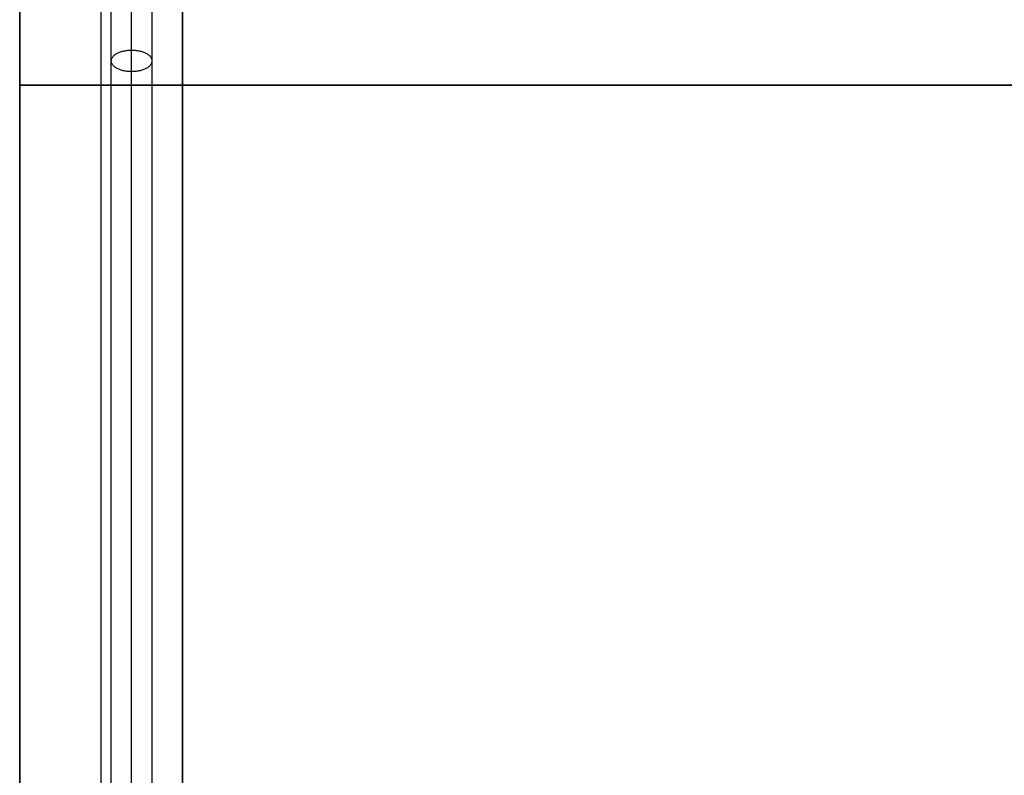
# Model space of a CAD drawing. Header units: millimetres. Extents: x -413 to 413, y -277 to 20.
# Tile 6 of 32: x -400 to -303, y -203 to -129. Entities that reach past the tile are written whole.
import ezdxf

# ---------------------------------------------------------------- set-up
doc = ezdxf.new("R2010")
doc.units = ezdxf.units.MM
doc.layers.add('Défaut', color=7, linetype='Continuous', true_color=0x000000)

# ---------------------------------------------------------------- blocks, each defined once
blk = doc.blocks.new('Cabinet Top Panel v6')
at = {"layer": 'Défaut'}
for p, q in [((-400, 135, 8), (-400, -135, 8)), ((-400, 0), (-400, 0, 16)), ((-400, 0, 16), (400, 0, 16)), ((400, 0), (-400, 0))]:
    blk.add_line(p, q, dxfattribs=at)
for points in [[(-400, 135), (-400, 0), (-400, -135)], [(-400, -135, 16), (-400, 0, 16), (-400, 135, 16)]]:
    blk.add_open_spline(points, degree=2, dxfattribs=at)
blk = doc.blocks.new('Cabinet Bottom Panel v2')
at = {"layer": 'Défaut'}
for p, q in [((-400, 135, 8), (-400, -135, 8)), ((-400, 0), (-400, 0, 16)), ((-400, 0, 16), (400, 0, 16)), ((400, 0), (-400, 0))]:
    blk.add_line(p, q, dxfattribs=at)
for points in [[(-400, 135), (-400, 0), (-400, -135)], [(-400, -135, 16), (-400, 0, 16), (-400, 135, 16)]]:
    blk.add_open_spline(points, degree=2, dxfattribs=at)

msp = doc.modelspace()

# ---------------------------------------------------------------- linework, layer by layer
at = {"layer": 'Défaut'}
for p, q in [((-400, 0, 933), (-400, -270, 933)), ((-400, 0, 1768), (-400, -270, 1768)), ((-400, 0, 1383), (-400, -270, 1383)), ((-400, -135, 925), (-400, -135, 941)), ((400, -135, 941), (-400, -135, 941)), ((-400, -135, 925), (400, -135, 925)), ((-400, -135, 1760), (-400, -135, 1776)), ((400, -135, 1776), (-400, -135, 1776)), ((-400, -135, 1760), (400, -135, 1760)), ((-400, -135, 1375), (-400, -135, 1391)), ((400, -135, 1391), (-400, -135, 1391)), ((-400, -135, 1375), (400, -135, 1375))]:
    msp.add_line(p, q, dxfattribs=at)
for points, degree in [([(-389, -271.515, 964.561), (-389, -178.212, 1019.098), (-389, -84.91, 1073.634), (-389, 8.393, 1128.17)], 3), ([(-389, -271.515, 1799.561), (-389, -178.212, 1854.098), (-389, -84.91, 1908.634), (-389, 8.393, 1963.17)], 3), ([(-389, -271.515, 1414.561), (-389, -178.212, 1469.098), (-389, -84.91, 1523.634), (-389, 8.393, 1578.17)], 3), ([(-391, -272.574, 966.275), (-391, -179.271, 1020.812), (-391, -85.969, 1075.348), (-391, 7.334, 1129.885)], 3), ([(-391, -272.574, 1801.275), (-391, -179.271, 1855.812), (-391, -85.969, 1910.348), (-391, 7.334, 1964.885)], 3), ([(-391, -272.574, 1416.275), (-391, -179.271, 1470.812), (-391, -85.969, 1525.348), (-391, 7.334, 1579.885)], 3), ([(-387, 7.334, 1129.885), (-387, -85.969, 1075.348), (-387, -179.271, 1020.812), (-387, -272.574, 966.275)], 3), ([(-387, 7.334, 1964.885), (-387, -85.969, 1910.348), (-387, -179.271, 1855.812), (-387, -272.574, 1801.275)], 3), ([(-387, 7.334, 1579.885), (-387, -85.969, 1525.348), (-387, -179.271, 1470.812), (-387, -272.574, 1416.275)], 3), ([(-389, -273.632, 967.99), (-389, -180.33, 1022.526), (-389, -87.027, 1077.063), (-389, 6.275, 1131.599)], 3), ([(-389, -273.632, 1802.99), (-389, -180.33, 1857.526), (-389, -87.027, 1912.063), (-389, 6.275, 1966.599)], 3), ([(-389, -273.632, 1417.99), (-389, -180.33, 1472.526), (-389, -87.027, 1527.063), (-389, 6.275, 1581.599)], 3), ([(-400, 0, 925), (-400, -135, 925), (-400, -270, 925)], 2), ([(-400, -270, 941), (-400, -135, 941), (-400, 0, 941)], 2), ([(-400, 0, 1760), (-400, -135, 1760), (-400, -270, 1760)], 2), ([(-400, -270, 1776), (-400, -135, 1776), (-400, 0, 1776)], 2), ([(-400, 0, 1375), (-400, -135, 1375), (-400, -270, 1375)], 2), ([(-400, -270, 1391), (-400, -135, 1391), (-400, 0, 1391)], 2), ([(-400, -270.015, 664), (-400, -135.015, 664), (-400, -0.015, 664)], 2), ([(-400, -270.015, 16), (-400, -135.015, 16), (-400, -0.015, 16)], 2), ([(-400, -270.015, 340), (-400, -135.015, 340), (-400, -0.015, 340)], 2), ([(-392, -270.015, 664), (-392, -135.015, 664), (-392, -0.015, 664)], 2), ([(-392, -270.015, 16), (-392, -135.015, 16), (-392, -0.015, 16)], 2), ([(-384, -270.015, 664), (-384, -135.015, 664), (-384, -0.015, 664)], 2), ([(-384, -270.015, 16), (-384, -135.015, 16), (-384, -0.015, 16)], 2), ([(-384, -270.015, 340), (-384, -135.015, 340), (-384, -0.015, 340)], 2), ([(-384, -3.015, 221), (-384, -121.015, 221), (-384, -239.015, 221)], 2), ([(-384, -3.015, 237), (-384, -121.015, 237), (-384, -239.015, 237)], 2), ([(-384, -3.015, 229), (-384, -121.015, 229), (-384, -239.015, 229)], 2), ([(-400, -135.015, 664), (-392, -135.015, 664), (-384, -135.015, 664)], 2), ([(-384, -135.015, 16), (-392, -135.015, 16), (-400, -135.015, 16)], 2), ([(-400, -135.015, 16), (-400, -135.015, 340), (-400, -135.015, 664)], 2), ([(-384, -135.015, 664), (-384, -135.015, 340), (-384, -135.015, 16)], 2)]:
    msp.add_open_spline(points, degree=degree, dxfattribs=at)
for points, knots in [([(-391, -132.62, 1048.08), (-391, -131.561, 1046.366), (-389, -131.561, 1046.366), (-387, -131.561, 1046.366), (-387, -132.62, 1048.08)], [6.283185, 6.283185, 6.283185, 9.424778, 9.424778, 12.566371, 12.566371, 12.566371]), ([(-391, -132.62, 1883.08), (-391, -131.561, 1881.366), (-389, -131.561, 1881.366), (-387, -131.561, 1881.366), (-387, -132.62, 1883.08)], [6.283185, 6.283185, 6.283185, 9.424778, 9.424778, 12.566371, 12.566371, 12.566371]), ([(-391, -132.62, 1498.08), (-391, -131.561, 1496.366), (-389, -131.561, 1496.366), (-387, -131.561, 1496.366), (-387, -132.62, 1498.08)], [6.283185, 6.283185, 6.283185, 9.424778, 9.424778, 12.566371, 12.566371, 12.566371]), ([(-387, -132.62, 1048.08), (-387, -133.679, 1049.794), (-389, -133.679, 1049.794), (-391, -133.679, 1049.794), (-391, -132.62, 1048.08)], [0, 0, 0, 3.141593, 3.141593, 6.283185, 6.283185, 6.283185]), ([(-387, -132.62, 1883.08), (-387, -133.679, 1884.794), (-389, -133.679, 1884.794), (-391, -133.679, 1884.794), (-391, -132.62, 1883.08)], [0, 0, 0, 3.141593, 3.141593, 6.283185, 6.283185, 6.283185]), ([(-387, -132.62, 1498.08), (-387, -133.679, 1499.794), (-389, -133.679, 1499.794), (-391, -133.679, 1499.794), (-391, -132.62, 1498.08)], [0, 0, 0, 3.141593, 3.141593, 6.283185, 6.283185, 6.283185])]:
    msp.add_rational_spline(points, [1, 0.707106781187, 1, 0.707106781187, 1], degree=2, knots=knots, dxfattribs=at)

# ---------------------------------------------------------------- block references
for name, p in [('Cabinet Top Panel v6', (0, -135.015, 664)), ('Cabinet Bottom Panel v2', (0, -135.015))]:
    msp.add_blockref(name, p, dxfattribs=at)

doc.saveas('drawing.dxf')
